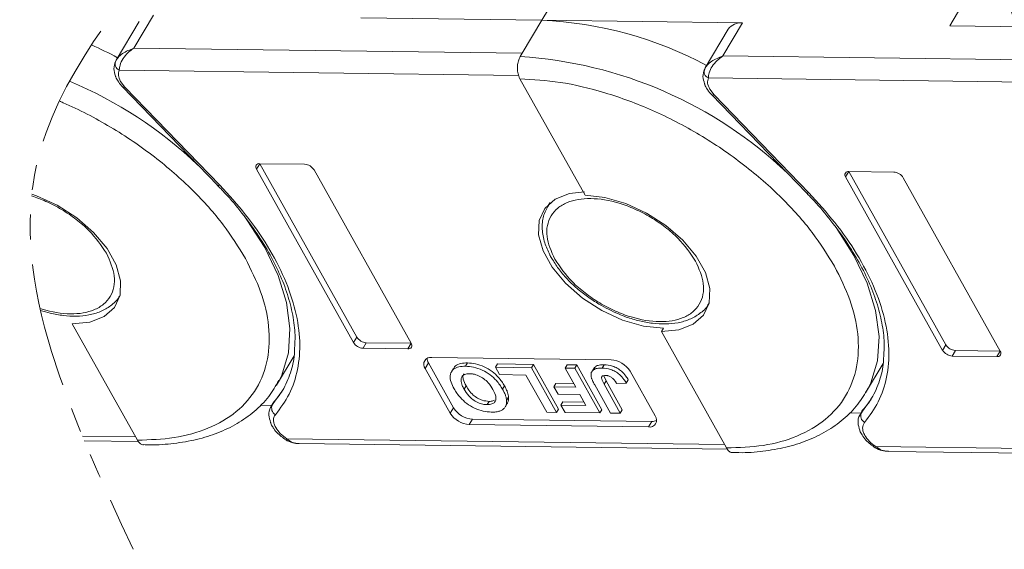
# Model space of a CAD drawing. Header units: millimetres. Extents: x 3144 to 4067, y -174 to 478.
# Tile 33 of 39: x 3763 to 3826, y 277 to 310. Entities that reach past the tile are written whole.
import ezdxf

# ---------------------------------------------------------------- set-up
doc = ezdxf.new("R2010")
doc.units = ezdxf.units.MM
doc.linetypes.add('PHANTOM2', pattern=[31.75, 15.875, -3.175, 3.175, -3.175, 3.175, -3.175])

msp = doc.modelspace()

# ---------------------------------------------------------------- linework, layer by layer
at = {"color": 7, "linetype": 'Continuous', "lineweight": 15}
for p, q in [((3796.151, 310.448), (3797.404, 312.553)), ((3823.41, 312.21), (3822.157, 310.105)), ((3770.142, 308.67), (3771.394, 310.774)), ((3770.474, 310.372), (3769.011, 307.915)), ((3784.603, 310.6), (3796.151, 310.448)), ((3796.151, 310.448), (3794.898, 308.343)), ((3808.949, 310.279), (3796.151, 310.448)), ((3807.696, 308.174), (3808.949, 310.279)), ((3822.157, 310.105), (3833.705, 309.953)), ((3808.028, 309.877), (3806.566, 307.42)), ((3794.898, 308.343), (3770.142, 308.67)), ((3794.898, 308.343), (3794.773, 308.133)), ((3769.031, 307.948), (3768.935, 307.699)), ((3832.453, 307.848), (3807.696, 308.174)), ((3769.21, 307.268), (3794.668, 306.932)), ((3806.586, 307.452), (3806.489, 307.204)), ((3769.572, 306.196), (3769.297, 306.559)), ((3794.754, 306.719), (3798.902, 299.309)), ((3806.765, 306.772), (3832.222, 306.437)), ((3769.422, 306.199), (3775.467, 299.949)), ((3775.617, 299.946), (3769.572, 306.196)), ((3807.127, 305.701), (3806.852, 306.064)), ((3806.976, 305.704), (3813.021, 299.454)), ((3813.172, 299.451), (3807.127, 305.701)), ((3777.96, 300.964), (3778.168, 301.315)), ((3781.026, 301.277), (3778.168, 301.315)), ((3778.168, 301.315), (3784.351, 290.271)), ((3777.96, 300.964), (3784.142, 289.92)), ((3787.816, 289.872), (3781.633, 300.916)), ((3815.514, 300.469), (3815.723, 300.82)), ((3818.58, 300.782), (3815.723, 300.82)), ((3815.723, 300.82), (3821.905, 289.776)), ((3815.514, 300.469), (3821.697, 289.425)), ((3825.371, 289.377), (3819.188, 300.42)), ((3775.455, 299.945), (3775.596, 299.804)), ((3813.01, 299.45), (3813.15, 299.308)), ((3796.63, 298.788), (3796.514, 298.593)), ((3796.554, 298.658), (3796.68, 298.831)), ((3796.514, 298.593), (3796.554, 298.658)), ((3769.271, 292.95), (3769.222, 292.872)), ((3806.826, 292.455), (3806.776, 292.377)), ((3766.214, 291.112), (3770.363, 283.702)), ((3803.894, 290.827), (3803.769, 290.616)), ((3803.769, 290.616), (3807.917, 283.207)), ((3784.142, 289.92), (3784.351, 290.271)), ((3784.75, 289.559), (3784.959, 289.91)), ((3784.75, 289.559), (3787.607, 289.521)), ((3784.959, 289.91), (3787.816, 289.872)), ((3787.607, 289.521), (3787.816, 289.872)), ((3821.697, 289.425), (3821.905, 289.776)), ((3822.304, 289.064), (3822.513, 289.414)), ((3822.513, 289.414), (3825.371, 289.377)), ((3825.162, 289.026), (3825.371, 289.377)), ((3779.237, 287.209), (3780.353, 289.084)), ((3800.561, 288.82), (3789.131, 288.971)), ((3822.304, 289.064), (3825.162, 289.026)), ((3788.713, 288.269), (3788.922, 288.62)), ((3788.713, 288.269), (3790.309, 285.419)), ((3788.922, 288.62), (3790.518, 285.77)), ((3790.514, 288.273), (3790.388, 288.063)), ((3791.409, 288.623), (3791.284, 288.413)), ((3793.193, 288.351), (3793.318, 288.562)), ((3795.496, 288.321), (3793.193, 288.351)), ((3793.193, 288.351), (3793.459, 287.876)), ((3793.318, 288.562), (3795.621, 288.531)), ((3795.621, 288.531), (3795.496, 288.321)), ((3797.091, 285.471), (3795.496, 288.321)), ((3795.621, 288.531), (3797.216, 285.681)), ((3797.631, 288.293), (3797.756, 288.503)), ((3797.631, 288.293), (3798.306, 287.087)), ((3798.259, 288.284), (3797.631, 288.293)), ((3797.756, 288.503), (3798.384, 288.495)), ((3798.384, 288.495), (3798.259, 288.284)), ((3799.854, 285.434), (3798.259, 288.284)), ((3798.384, 288.495), (3799.98, 285.645)), ((3799.499, 288.33), (3799.374, 288.119)), ((3800.118, 288.508), (3799.993, 288.298)), ((3816.791, 286.714), (3817.907, 288.589)), ((3793.459, 287.876), (3795.134, 287.854)), ((3795.134, 287.854), (3796.463, 285.479)), ((3800.094, 287.81), (3800.245, 287.472)), ((3800.12, 287.262), (3800.245, 287.472)), ((3800.245, 287.472), (3801.278, 285.628)), ((3801.533, 287.335), (3801.659, 287.545)), ((3803.371, 285.247), (3801.776, 288.097)), ((3779.381, 287.466), (3779.237, 287.209)), ((3791.316, 287.164), (3791.191, 286.954)), ((3793.646, 286.948), (3793.771, 287.158)), ((3796.924, 287.105), (3797.05, 287.316)), ((3796.924, 287.105), (3797.19, 286.63)), ((3798.306, 287.087), (3796.924, 287.105)), ((3797.05, 287.316), (3798.186, 287.301)), ((3799.518, 287.222), (3800.524, 285.426)), ((3801.152, 285.417), (3800.12, 287.262)), ((3800.926, 287.306), (3801.533, 287.335)), ((3816.935, 286.97), (3816.791, 286.714)), ((3779.583, 286.813), (3778.966, 285.957)), ((3794.031, 286.436), (3793.906, 286.225)), ((3797.19, 286.63), (3798.572, 286.612)), ((3798.572, 286.612), (3798.96, 285.918)), ((3817.137, 286.318), (3816.521, 285.462)), ((3778.199, 285.932), (3778.933, 285.922)), ((3779.037, 286.095), (3778.898, 285.862)), ((3778.898, 285.862), (3778.966, 285.957)), ((3778.966, 285.957), (3779.095, 286.173)), ((3790.309, 285.419), (3790.518, 285.77)), ((3792.656, 285.965), (3792.781, 286.175)), ((3793.822, 285.835), (3793.947, 286.045)), ((3797.091, 285.471), (3797.216, 285.681)), ((3797.369, 285.939), (3797.495, 286.149)), ((3797.369, 285.939), (3797.635, 285.464)), ((3798.96, 285.918), (3797.369, 285.939)), ((3797.495, 286.149), (3798.841, 286.131)), ((3799.854, 285.434), (3799.98, 285.645)), ((3801.278, 285.628), (3801.152, 285.417)), ((3816.591, 285.6), (3816.452, 285.367)), ((3816.521, 285.462), (3816.649, 285.678)), ((3791.524, 284.696), (3791.733, 285.046)), ((3791.733, 285.046), (3803.163, 284.896)), ((3796.463, 285.479), (3797.091, 285.471)), ((3797.635, 285.464), (3799.854, 285.434)), ((3800.524, 285.426), (3801.152, 285.417)), ((3815.754, 285.437), (3816.488, 285.427)), ((3816.452, 285.367), (3816.521, 285.462)), ((3791.524, 284.696), (3802.954, 284.545)), ((3802.954, 284.545), (3803.163, 284.896)), ((3770.243, 283.915), (3766.861, 283.96)), ((3779.833, 283.718), (3779.834, 283.718)), ((3807.797, 283.42), (3779.894, 283.788)), ((3766.984, 283.665), (3770.427, 283.62)), ((3780.685, 283.485), (3807.982, 283.125)), ((3817.388, 283.223), (3817.388, 283.222)), ((3845.352, 282.925), (3817.448, 283.293)), ((3818.24, 282.99), (3845.536, 282.63))]:
    msp.add_line(p, q, dxfattribs=at)
at = {"color": 7, "linetype": 'Continuous', "lineweight": 15, "flags": 128}
for points in [[(3769.422, 306.199), (3769.432, 306.191), (3769.467, 306.179), (3769.515, 306.18), (3769.572, 306.196)], [(3806.976, 305.704), (3806.986, 305.696), (3807.022, 305.683), (3807.069, 305.685), (3807.127, 305.701)], [(3775.467, 299.949), (3775.476, 299.941), (3775.512, 299.928), (3775.559, 299.93), (3775.617, 299.946)], [(3803.894, 290.827), (3802.632, 290.969), (3801.301, 291.355), (3799.98, 291.963), (3798.745, 292.758), (3797.667, 293.693), (3796.81, 294.714), (3796.224, 295.762), (3795.942, 296.776), (3795.98, 297.696), (3796.337, 298.47), (3796.992, 299.052), (3797.907, 299.409), (3798.859, 299.519)], [(3813.021, 299.454), (3813.031, 299.446), (3813.066, 299.433), (3813.114, 299.435), (3813.172, 299.451)], [(3763.632, 299.365), (3763.941, 299.276), (3765.262, 298.667), (3766.497, 297.873), (3767.575, 296.938), (3768.432, 295.916), (3769.018, 294.869), (3769.3, 293.855), (3769.262, 292.935), (3768.905, 292.161), (3768.25, 291.579), (3767.335, 291.222), (3766.214, 291.112)], [(3798.902, 299.309), (3800.165, 299.167), (3801.496, 298.78), (3802.817, 298.172), (3804.052, 297.377), (3805.129, 296.442), (3805.986, 295.421), (3806.573, 294.373), (3806.855, 293.36), (3806.816, 292.44), (3806.459, 291.666), (3805.804, 291.084), (3804.89, 290.727), (3803.769, 290.616)], [(3777.172, 297.986), (3777.347, 297.747), (3778.486, 295.971), (3779.334, 294.198), (3779.874, 292.466), (3780.094, 290.808), (3779.992, 289.26), (3779.567, 287.852), (3779.381, 287.466)], [(3814.726, 297.491), (3814.901, 297.252), (3816.04, 295.476), (3816.888, 293.703), (3817.428, 291.971), (3817.649, 290.313), (3817.546, 288.765), (3817.122, 287.357), (3816.935, 286.97)]]:
    msp.add_lwpolyline(points, dxfattribs=at)
at = {"color": 7, "linetype": 'Continuous', "lineweight": 15}
for centre, radius, start, end in [((3824.176, 310.228), 2.062, 4.91796, 63.30134), ((3795.075, 285.892), 24.579, 61.88911, 87.49099), ((3808.821, 309.316), 0.971, 82.44401, 144.7291), ((3757.52, 286.387), 24.579, 61.88911, 66.21303), ((3769.386, 307.675), 0.444, 155.44234, 246.7351), ((3793.085, 281), 27.185, 46.54173, 86.44117), ((3806.94, 307.18), 0.444, 155.44234, 246.7351), ((3755.531, 281.495), 27.185, 46.54173, 67.26027), ((3778.131, 301.1), 0.218, 80.0385, 218.45582), ((3780.981, 300.51), 0.768, 31.84726, 86.63631), ((3815.685, 300.605), 0.218, 80.0385, 218.45582), ((3818.535, 300.015), 0.768, 31.84726, 86.63631), ((3785.004, 290.677), 0.768, 211.84726, 266.63631), ((3784.795, 290.326), 0.768, 211.84726, 266.63631), ((3787.645, 289.736), 0.218, 260.0385, 38.45582), ((3822.349, 289.831), 0.768, 211.84726, 266.63631), ((3822.558, 290.181), 0.768, 211.84726, 266.63631), ((3825.2, 289.241), 0.218, 260.0385, 38.45582), ((3789.055, 288.54), 0.437, 80.0385, 218.45582), ((3789.467, 288.951), 0.637, 183.53369, 211.34635), ((3800.47, 287.286), 1.537, 31.84726, 86.63631), ((3779.415, 285.754), 0.492, 155.65034, 240.17569), ((3791.823, 286.581), 1.537, 211.84726, 266.63631), ((3791.614, 286.23), 1.537, 211.84726, 266.63631), ((3803.029, 284.975), 0.437, 260.0385, 38.45582), ((3816.97, 285.259), 0.492, 155.65034, 240.17569), ((3803.194, 285.532), 0.637, 267.14035, 294.94614), ((3779.709, 283.885), 0.209, 306.81124, 332.44808), ((3817.263, 283.39), 0.209, 306.81124, 332.44808)]:
    msp.add_arc(centre, radius, start, end, dxfattribs=at)
at = {"color": 3, "linetype": 'PHANTOM2', "lineweight": 9, "ltscale": 0.5}
for points in [[(3769.405, 352.595), (3773.572, 332.356), (3755.158, 301.669), (3761.294, 277.119)], [(3778.202, 352.229), (3782.369, 331.99), (3763.955, 301.303), (3770.091, 276.753)]]:
    msp.add_spline(points, degree=3, dxfattribs=at)
at = {"color": 7, "linetype": 'Continuous', "lineweight": 15}
for points, knots in [([(3768.982, 307.86), (3769.026, 307.932), (3769.123, 308.093), (3769.488, 308.413), (3769.885, 308.569), (3770.142, 308.67)], [0, 0, 0, 0, 0.227063, 0.501587, 1, 1, 1, 1]), ([(3770.142, 308.67), (3770.009, 308.576), (3769.745, 308.388), (3769.438, 308.008), (3769.236, 307.604), (3769.219, 307.375), (3769.21, 307.268)], [0, 0, 0, 0, 0.251131, 0.501805, 0.765641, 1, 1, 1, 1]), ([(3768.969, 307.83), (3768.917, 307.673), (3768.817, 307.367), (3768.921, 307.051), (3768.971, 306.898)], [0, 0, 0, 0, 0.516064, 1, 1, 1, 1]), ([(3794.773, 308.133), (3794.73, 308.046), (3794.645, 307.872), (3794.589, 307.539), (3794.596, 307.2), (3794.658, 306.915), (3794.727, 306.774), (3794.754, 306.719)], [0, 0, 0, 0, 0.214694, 0.429388, 0.644082, 0.858775, 1, 1, 1, 1]), ([(3806.536, 307.365), (3806.58, 307.437), (3806.678, 307.598), (3807.042, 307.917), (3807.44, 308.074), (3807.696, 308.174)], [0, 0, 0, 0, 0.227063, 0.501587, 1, 1, 1, 1]), ([(3807.696, 308.174), (3807.564, 308.08), (3807.299, 307.892), (3806.993, 307.513), (3806.791, 307.108), (3806.773, 306.88), (3806.765, 306.772)], [0, 0, 0, 0, 0.251131, 0.501805, 0.765641, 1, 1, 1, 1]), ([(3806.524, 307.335), (3806.472, 307.177), (3806.371, 306.872), (3806.475, 306.556), (3806.526, 306.403)], [0, 0, 0, 0, 0.516064, 1, 1, 1, 1]), ([(3768.971, 306.898), (3768.975, 306.878), (3768.999, 306.76), (3769.076, 306.651), (3769.14, 306.56)], [0, 0, 0, 0, 0.163984, 1, 1, 1, 1]), ([(3769.14, 306.56), (3769.151, 306.54), (3769.22, 306.412), (3769.33, 306.298), (3769.424, 306.201)], [0, 0, 0, 0, 0.153528, 1, 1, 1, 1]), ([(3794.754, 306.719), (3795.597, 306.67), (3797.334, 306.569), (3800.21, 305.882), (3803.232, 304.765), (3806.241, 303.208), (3809.046, 301.305), (3811.468, 299.182), (3813.444, 296.981), (3814.361, 295.503), (3814.806, 294.785)], [0, 0, 0, 0, 0.116516, 0.240011, 0.368641, 0.5, 0.631359, 0.759989, 0.883484, 1, 1, 1, 1]), ([(3806.526, 306.403), (3806.529, 306.383), (3806.553, 306.265), (3806.63, 306.156), (3806.695, 306.064)], [0, 0, 0, 0, 0.163984, 1, 1, 1, 1]), ([(3806.695, 306.064), (3806.705, 306.045), (3806.774, 305.917), (3806.885, 305.802), (3806.978, 305.705)], [0, 0, 0, 0, 0.153528, 1, 1, 1, 1]), ([(3765.392, 305.31), (3765.476, 305.274), (3766.584, 304.791), (3768.687, 303.703), (3771.491, 301.8), (3773.914, 299.677), (3775.89, 297.476), (3776.807, 295.998), (3777.252, 295.28)], [0.3578857, 0.3578857, 0.3578857, 0.3578857, 0.3686408, 0.5, 0.6313592, 0.7599887, 0.883484, 1, 1, 1, 1]), ([(3775.596, 299.804), (3775.664, 299.736), (3776.141, 299.259), (3776.921, 298.328), (3777.913, 297.016), (3778.756, 295.67), (3779.444, 294.317), (3779.963, 292.974), (3780.295, 291.659), (3780.45, 290.5), (3780.405, 289.821), (3780.386, 289.536)], [0, 0, 0, 0, 0.020187, 0.141378, 0.265187, 0.390713, 0.517451, 0.645243, 0.774285, 0.905255, 1, 1, 1, 1]), ([(3779.17, 285.327), (3779.484, 285.751), (3780.124, 286.615), (3780.636, 288.198), (3780.782, 289.984), (3780.502, 291.938), (3779.809, 293.985), (3778.729, 296.046), (3777.344, 298.056), (3776.186, 299.323), (3775.617, 299.946)], [0, 0, 0, 0, 0.11979, 0.243937, 0.371168, 0.5, 0.628832, 0.756063, 0.88021, 1, 1, 1, 1]), ([(3816.725, 284.832), (3817.039, 285.256), (3817.679, 286.119), (3818.19, 287.703), (3818.336, 289.489), (3818.056, 291.443), (3817.364, 293.489), (3816.283, 295.551), (3814.898, 297.561), (3813.74, 298.828), (3813.172, 299.451)], [0, 0, 0, 0, 0.11979, 0.243937, 0.371168, 0.5, 0.628832, 0.756063, 0.88021, 1, 1, 1, 1]), ([(3763.621, 299.259), (3763.923, 299.164), (3764.571, 298.918), (3765.543, 298.417), (3766.473, 297.782), (3767.544, 296.862), (3768.061, 296.103), (3768.397, 295.609)], [0.6261958, 0.6261958, 0.6261958, 0.6261958, 0.6841803, 0.75, 0.8158197, 0.8802716, 1, 1, 1, 1]), ([(3796.971, 295.232), (3796.755, 295.724), (3796.422, 296.481), (3796.472, 297.387), (3796.7, 298.006), (3797.134, 298.505), (3797.915, 298.965), (3799.214, 299.186), (3800.782, 298.927), (3802.093, 298.44), (3803.097, 297.922), (3804.028, 297.287), (3805.098, 296.367), (3805.615, 295.608), (3805.951, 295.114)], [0, 0, 0, 0, 0.119728, 0.18418, 0.25, 0.31582, 0.380272, 0.5, 0.619728, 0.68418, 0.75, 0.81582, 0.880272, 1, 1, 1, 1]), ([(3813.15, 299.308), (3813.218, 299.24), (3813.695, 298.764), (3814.475, 297.833), (3815.467, 296.521), (3816.31, 295.175), (3816.998, 293.822), (3817.517, 292.478), (3817.85, 291.164), (3818.004, 290.005), (3817.959, 289.326), (3817.94, 289.041)], [0, 0, 0, 0, 0.020187, 0.141378, 0.265187, 0.390713, 0.517451, 0.645243, 0.774285, 0.905255, 1, 1, 1, 1]), ([(3796.572, 298.66), (3796.45, 298.438), (3796.197, 297.977), (3796.143, 297.15), (3796.282, 296.316), (3796.536, 295.769), (3796.655, 295.512)], [0, 0, 0, 0, 0.247399, 0.513174, 0.771653, 1, 1, 1, 1]), ([(3768.397, 295.609), (3768.613, 295.117), (3768.945, 294.36), (3768.896, 293.455), (3768.667, 292.835), (3768.233, 292.336), (3767.452, 291.876), (3766.153, 291.655), (3764.875, 291.866), (3764.208, 292.073), (3764.165, 292.086)], [0, 0, 0, 0, 0.1197284, 0.1841803, 0.25, 0.3158197, 0.3802716, 0.5, 0.6197284, 0.6279077, 0.6279077, 0.6279077, 0.6279077]), ([(3777.252, 295.28), (3777.609, 294.564), (3778.346, 293.088), (3778.823, 290.907), (3778.76, 288.816), (3778.06, 286.96), (3776.763, 285.459), (3774.956, 284.406), (3772.811, 283.785), (3771.163, 283.729), (3770.363, 283.702)], [0, 0, 0, 0, 0.116516, 0.240011, 0.368641, 0.5, 0.631359, 0.759989, 0.883484, 1, 1, 1, 1]), ([(3796.655, 295.512), (3796.662, 295.495), (3796.702, 295.394), (3796.777, 295.295), (3796.838, 295.212)], [0, 0, 0, 0, 0.164732, 1, 1, 1, 1]), ([(3796.838, 295.212), (3796.973, 294.989), (3797.251, 294.53), (3797.801, 293.916), (3798.403, 293.348), (3799.048, 292.833), (3799.541, 292.523), (3799.79, 292.365)], [0, 0, 0, 0, 0.208868, 0.428909, 0.601569, 0.798491, 1, 1, 1, 1]), ([(3805.951, 295.114), (3806.167, 294.622), (3806.499, 293.865), (3806.45, 292.959), (3806.222, 292.34), (3805.787, 291.841), (3805.007, 291.381), (3803.708, 291.16), (3802.139, 291.419), (3800.829, 291.906), (3799.825, 292.425), (3798.894, 293.059), (3797.823, 293.979), (3797.307, 294.739), (3796.971, 295.232)], [0, 0, 0, 0, 0.119728, 0.18418, 0.25, 0.31582, 0.380272, 0.5, 0.619728, 0.68418, 0.75, 0.81582, 0.880272, 1, 1, 1, 1]), ([(3814.806, 294.785), (3815.164, 294.068), (3815.901, 292.593), (3816.378, 290.412), (3816.315, 288.321), (3815.615, 286.464), (3814.317, 284.964), (3812.51, 283.911), (3810.366, 283.29), (3808.717, 283.234), (3807.917, 283.207)], [0, 0, 0, 0, 0.116516, 0.240011, 0.368641, 0.5, 0.631359, 0.759989, 0.883484, 1, 1, 1, 1]), ([(3764.191, 291.971), (3764.399, 291.904), (3764.889, 291.765), (3765.663, 291.625), (3766.495, 291.58), (3767.294, 291.66), (3768.039, 291.873), (3768.676, 292.255), (3769.087, 292.598), (3769.197, 292.846), (3769.205, 292.865)], [0.2403419, 0.2403419, 0.2403419, 0.2403419, 0.3157002, 0.4179442, 0.5255855, 0.6361286, 0.749419, 0.8662554, 0.9896987, 1, 1, 1, 1]), ([(3799.79, 292.365), (3800.198, 292.143), (3800.771, 291.831), (3801.643, 291.5), (3802.375, 291.283), (3803.217, 291.13), (3804.049, 291.085), (3804.849, 291.164), (3805.593, 291.378), (3806.231, 291.76), (3806.641, 292.103), (3806.751, 292.351), (3806.76, 292.37)], [0, 0, 0, 0, 0.15333, 0.21491, 0.3157, 0.417944, 0.525586, 0.636129, 0.749419, 0.866255, 0.989699, 1, 1, 1, 1]), ([(3780.386, 289.536), (3780.383, 289.415), (3780.372, 288.866), (3780.131, 287.963), (3779.695, 286.888), (3779.206, 286.294), (3778.979, 286.018)], [0, 0, 0, 0, 0.086624, 0.393105, 0.718747, 1, 1, 1, 1]), ([(3817.94, 289.041), (3817.938, 288.92), (3817.927, 288.37), (3817.686, 287.467), (3817.25, 286.393), (3816.76, 285.798), (3816.533, 285.523)], [0, 0, 0, 0, 0.086624, 0.393105, 0.718747, 1, 1, 1, 1]), ([(3790.555, 286.976), (3790.483, 287.119), (3790.337, 287.406), (3790.275, 287.831), (3790.416, 288.17), (3790.746, 288.368), (3791.064, 288.411), (3791.25, 288.412), (3791.284, 288.413)], [0, 0, 0, 0, 0.191632, 0.384748, 0.597539, 0.779434, 0.95988, 1, 1, 1, 1]), ([(3790.539, 288.26), (3790.552, 288.299), (3790.602, 288.444), (3790.88, 288.574), (3791.189, 288.622), (3791.375, 288.623), (3791.409, 288.623)], [0, 0, 0, 0, 0.142638, 0.530129, 0.914533, 1, 1, 1, 1]), ([(3791.284, 288.413), (3791.454, 288.402), (3791.795, 288.38), (3792.352, 288.188), (3792.859, 287.882), (3793.325, 287.457), (3793.528, 287.135), (3793.646, 286.948)], [0, 0, 0, 0, 0.192376, 0.386627, 0.570921, 0.749918, 1, 1, 1, 1]), ([(3791.409, 288.623), (3791.579, 288.612), (3791.92, 288.59), (3792.477, 288.398), (3792.985, 288.092), (3793.45, 287.668), (3793.653, 287.346), (3793.771, 287.158)], [0, 0, 0, 0, 0.192376, 0.386627, 0.570921, 0.749918, 1, 1, 1, 1]), ([(3799.286, 287.763), (3799.283, 287.848), (3799.277, 288.017), (3799.426, 288.194), (3799.674, 288.289), (3799.883, 288.295), (3799.993, 288.298)], [0, 0, 0, 0, 0.249405, 0.499779, 0.737005, 1, 1, 1, 1]), ([(3799.513, 288.321), (3799.53, 288.346), (3799.588, 288.431), (3799.804, 288.496), (3800.01, 288.504), (3800.118, 288.508)], [0, 0, 0, 0, 0.168914, 0.56305, 1, 1, 1, 1]), ([(3799.993, 288.298), (3800.168, 288.284), (3800.44, 288.262), (3800.835, 288.083), (3801.139, 287.863), (3801.372, 287.601), (3801.485, 287.415), (3801.533, 287.335)], [0, 0, 0, 0, 0.294754, 0.457598, 0.620446, 0.836095, 1, 1, 1, 1]), ([(3800.118, 288.508), (3800.293, 288.494), (3800.565, 288.472), (3800.96, 288.293), (3801.264, 288.074), (3801.498, 287.811), (3801.61, 287.625), (3801.659, 287.545)], [0, 0, 0, 0, 0.294754, 0.457598, 0.620446, 0.836095, 1, 1, 1, 1]), ([(3770.76, 283.418), (3770.894, 283.412), (3771.566, 283.382), (3772.708, 283.48), (3774.164, 283.724), (3775.516, 284.146), (3776.753, 284.737), (3777.848, 285.514), (3778.763, 286.427), (3779.183, 287.156), (3779.382, 287.502)], [0, 0, 0, 0, 0.03358, 0.168289, 0.304412, 0.441929, 0.581138, 0.722767, 0.86828, 1, 1, 1, 1]), ([(3791.551, 287.938), (3791.433, 287.929), (3791.207, 287.912), (3791.027, 287.74), (3790.975, 287.496), (3791.049, 287.224), (3791.15, 287.033), (3791.191, 286.954)], [0, 0, 0, 0, 0.223014, 0.426715, 0.599743, 0.8345, 1, 1, 1, 1]), ([(3791.316, 287.164), (3791.246, 287.307), (3791.13, 287.541), (3791.1, 287.812), (3791.167, 287.902), (3791.189, 287.933)], [0, 0, 0, 0, 0.510506, 0.835715, 1, 1, 1, 1]), ([(3793.029, 286.937), (3792.939, 287.082), (3792.791, 287.319), (3792.459, 287.624), (3792.123, 287.819), (3791.805, 287.923), (3791.626, 287.933), (3791.551, 287.938)], [0, 0, 0, 0, 0.300079, 0.491507, 0.683928, 0.866896, 1, 1, 1, 1]), ([(3799.518, 287.222), (3799.499, 287.258), (3799.46, 287.329), (3799.41, 287.428), (3799.367, 287.518), (3799.335, 287.601), (3799.304, 287.683), (3799.292, 287.736), (3799.286, 287.763)], [0, 0, 0, 0, 0.195253, 0.390637, 0.541833, 0.693381, 0.846202, 1, 1, 1, 1]), ([(3800.218, 287.823), (3800.164, 287.822), (3800.076, 287.819), (3799.987, 287.775), (3799.946, 287.708), (3799.971, 287.534), (3800.055, 287.38), (3800.12, 287.262)], [0, 0, 0, 0, 0.18477, 0.299721, 0.415218, 0.548197, 1, 1, 1, 1]), ([(3800.642, 287.662), (3800.618, 287.68), (3800.568, 287.718), (3800.487, 287.763), (3800.405, 287.795), (3800.333, 287.813), (3800.271, 287.822), (3800.236, 287.823), (3800.218, 287.823)], [0, 0, 0, 0, 0.189934, 0.385839, 0.560405, 0.742121, 0.870181, 1, 1, 1, 1]), ([(3800.926, 287.306), (3800.915, 287.324), (3800.893, 287.36), (3800.858, 287.413), (3800.821, 287.466), (3800.775, 287.526), (3800.72, 287.593), (3800.668, 287.639), (3800.642, 287.662)], [0, 0, 0, 0, 0.146273, 0.292648, 0.438947, 0.585584, 0.790322, 1, 1, 1, 1]), ([(3792.929, 285.49), (3792.76, 285.5), (3792.418, 285.522), (3791.86, 285.719), (3791.349, 286.028), (3790.88, 286.459), (3790.674, 286.786), (3790.555, 286.976)], [0, 0, 0, 0, 0.190951, 0.383806, 0.567202, 0.749158, 1, 1, 1, 1]), ([(3791.191, 286.954), (3791.28, 286.809), (3791.423, 286.576), (3791.743, 286.276), (3792.059, 286.089), (3792.379, 285.983), (3792.565, 285.971), (3792.656, 285.965)], [0, 0, 0, 0, 0.30115, 0.485556, 0.671153, 0.838464, 1, 1, 1, 1]), ([(3792.781, 286.175), (3792.64, 286.188), (3792.402, 286.209), (3792.044, 286.374), (3791.737, 286.593), (3791.493, 286.87), (3791.373, 287.07), (3791.316, 287.164)], [0, 0, 0, 0, 0.243708, 0.411455, 0.579081, 0.803429, 1, 1, 1, 1]), ([(3792.656, 285.965), (3792.766, 285.971), (3792.966, 285.983), (3793.155, 286.115), (3793.242, 286.311), (3793.202, 286.597), (3793.09, 286.816), (3793.029, 286.937)], [0, 0, 0, 0, 0.206921, 0.375523, 0.544118, 0.748218, 1, 1, 1, 1]), ([(3793.646, 286.948), (3793.666, 286.912), (3793.705, 286.841), (3793.757, 286.734), (3793.804, 286.628), (3793.848, 286.507), (3793.89, 286.37), (3793.901, 286.274), (3793.906, 286.225)], [0, 0, 0, 0, 0.144333, 0.288896, 0.43326, 0.578073, 0.787796, 1, 1, 1, 1]), ([(3793.771, 287.158), (3793.791, 287.123), (3793.831, 287.051), (3793.882, 286.945), (3793.93, 286.838), (3793.974, 286.717), (3794.015, 286.581), (3794.026, 286.484), (3794.031, 286.436)], [0, 0, 0, 0, 0.144333, 0.288896, 0.43326, 0.578073, 0.787796, 1, 1, 1, 1]), ([(3808.314, 282.922), (3808.449, 282.916), (3809.121, 282.886), (3810.262, 282.985), (3811.719, 283.229), (3813.07, 283.651), (3814.308, 284.242), (3815.403, 285.018), (3816.317, 285.932), (3816.737, 286.661), (3816.937, 287.007)], [0, 0, 0, 0, 0.03358, 0.168289, 0.304412, 0.441929, 0.581138, 0.722767, 0.86828, 1, 1, 1, 1]), ([(3793.13, 286.25), (3793.099, 286.231), (3793.008, 286.177), (3792.871, 286.176), (3792.781, 286.175)], [0, 0, 0, 0, 0.342803, 1, 1, 1, 1]), ([(3793.906, 286.225), (3793.906, 286.162), (3793.905, 286.033), (3793.854, 285.89), (3793.793, 285.783), (3793.73, 285.709), (3793.654, 285.642), (3793.588, 285.609), (3793.555, 285.592)], [0, 0, 0, 0, 0.234577, 0.474616, 0.602394, 0.731366, 0.864712, 1, 1, 1, 1]), ([(3794.031, 286.436), (3794.03, 286.372), (3794.029, 286.244), (3793.988, 286.118), (3793.952, 286.057), (3793.946, 286.046)], [0, 0, 0, 0, 0.448018, 0.906469, 1, 1, 1, 1]), ([(3779.008, 285.977), (3778.953, 285.917), (3778.787, 285.732), (3778.714, 285.307), (3778.811, 284.989), (3778.858, 284.836)], [0, 0, 0, 0, 0.201698, 0.615167, 1, 1, 1, 1]), ([(3793.555, 285.592), (3793.525, 285.579), (3793.464, 285.554), (3793.363, 285.528), (3793.26, 285.508), (3793.154, 285.496), (3793.045, 285.489), (3792.968, 285.489), (3792.929, 285.49)], [0, 0, 0, 0, 0.173824, 0.348753, 0.509989, 0.671947, 0.83568, 1, 1, 1, 1]), ([(3779.183, 284.505), (3779.144, 284.584), (3779.067, 284.742), (3779.035, 284.965), (3779.06, 285.169), (3779.133, 285.274), (3779.17, 285.327)], [0, 0, 0, 0, 0.249897, 0.499995, 0.749897, 1, 1, 1, 1]), ([(3816.562, 285.482), (3816.508, 285.421), (3816.342, 285.236), (3816.269, 284.811), (3816.366, 284.494), (3816.413, 284.341)], [0, 0, 0, 0, 0.201698, 0.615167, 1, 1, 1, 1]), ([(3778.858, 284.836), (3778.862, 284.819), (3778.882, 284.717), (3778.949, 284.622), (3779.005, 284.544)], [0, 0, 0, 0, 0.1655911, 1, 1, 1, 1]), ([(3779.005, 284.544), (3779.022, 284.511), (3779.101, 284.362), (3779.383, 284.042), (3779.712, 283.811), (3779.918, 283.666)], [0, 0, 0, 0, 0.094328, 0.431919, 1, 1, 1, 1]), ([(3816.413, 284.341), (3816.416, 284.324), (3816.437, 284.222), (3816.504, 284.127), (3816.559, 284.048)], [0, 0, 0, 0, 0.1655911, 1, 1, 1, 1]), ([(3816.738, 284.01), (3816.699, 284.089), (3816.622, 284.246), (3816.59, 284.47), (3816.615, 284.673), (3816.688, 284.779), (3816.725, 284.832)], [0, 0, 0, 0, 0.249897, 0.499995, 0.749897, 1, 1, 1, 1]), ([(3779.833, 283.718), (3779.976, 283.646), (3780.245, 283.511), (3780.544, 283.493), (3780.684, 283.485)], [0, 0, 0, 0, 0.529898, 1, 1, 1, 1]), ([(3779.894, 283.788), (3780.01, 283.701), (3780.245, 283.523), (3780.538, 283.502), (3780.686, 283.492)], [0, 0, 0, 0, 0.4936056, 1, 1, 1, 1]), ([(3816.559, 284.048), (3816.577, 284.016), (3816.656, 283.867), (3816.937, 283.547), (3817.266, 283.315), (3817.472, 283.17)], [0, 0, 0, 0, 0.094328, 0.431919, 1, 1, 1, 1]), ([(3770.363, 283.702), (3770.412, 283.631), (3770.511, 283.489), (3770.657, 283.401), (3770.741, 283.413), (3770.76, 283.415)], [0, 0, 0, 0, 0.436265, 0.872529, 1, 1, 1, 1]), ([(3807.917, 283.207), (3807.967, 283.136), (3808.065, 282.994), (3808.212, 282.905), (3808.296, 282.917), (3808.314, 282.92)], [0, 0, 0, 0, 0.436265, 0.872529, 1, 1, 1, 1]), ([(3817.388, 283.223), (3817.53, 283.151), (3817.799, 283.016), (3818.098, 282.998), (3818.239, 282.99)], [0, 0, 0, 0, 0.529898, 1, 1, 1, 1]), ([(3817.448, 283.293), (3817.564, 283.205), (3817.799, 283.028), (3818.092, 283.007), (3818.241, 282.997)], [0, 0, 0, 0, 0.4936056, 1, 1, 1, 1])]:
    msp.add_open_spline(points, degree=3, knots=knots, dxfattribs=at)
for points in [[(3769.297, 306.559), (3769.238, 306.69), (3769.12, 306.953), (3769.18, 307.163), (3769.21, 307.268)], [(3806.852, 306.064), (3806.793, 306.195), (3806.674, 306.457), (3806.735, 306.667), (3806.765, 306.772)], [(3779.894, 283.788), (3779.745, 283.896), (3779.447, 284.11), (3779.271, 284.373), (3779.183, 284.505)], [(3817.448, 283.293), (3817.299, 283.4), (3817.001, 283.615), (3816.825, 283.878), (3816.738, 284.01)]]:
    msp.add_open_spline(points, degree=3, dxfattribs=at)

doc.saveas('drawing.dxf')
